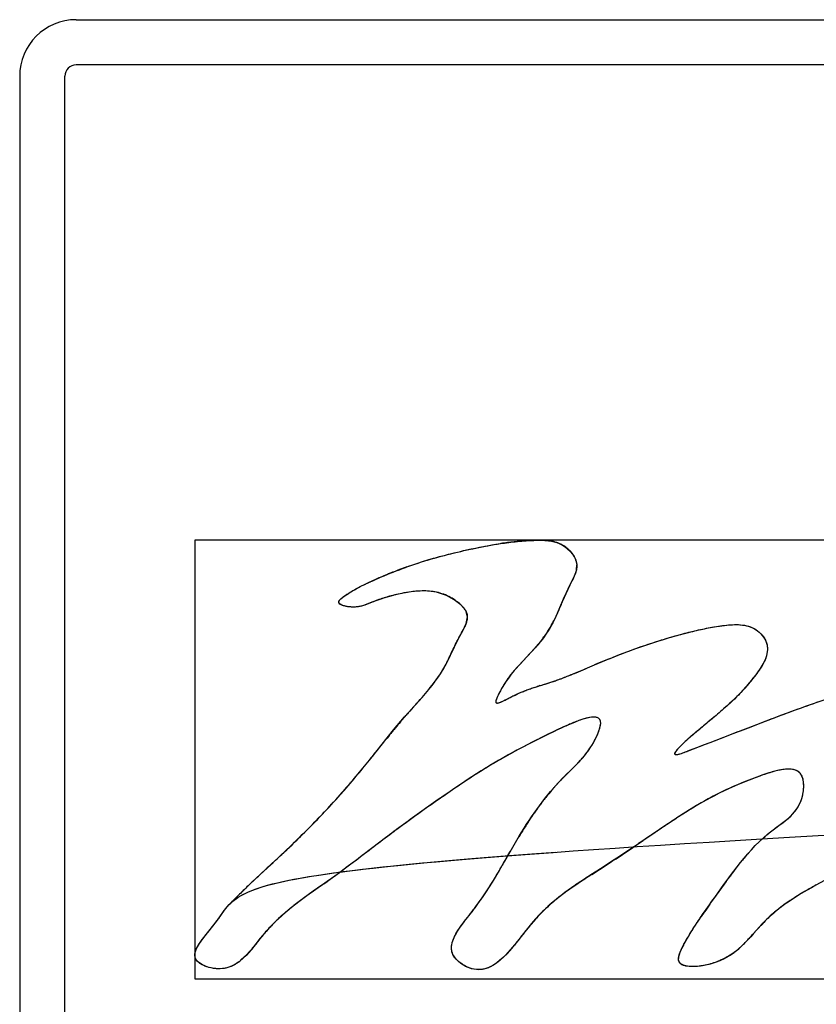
# Model space of a CAD drawing. Header units: inches. Extents: x 3 to 177, y 3 to 114.
# Tile 4 of 95: x 36.741 to 37.296, y 60.355 to 61.041. Entities that reach past the tile are written whole.
import ezdxf

# ---------------------------------------------------------------- set-up
doc = ezdxf.new("R2010")
doc.units = ezdxf.units.IN
doc.header["$LTSCALE"] = 9.973333
doc.header["$MEASUREMENT"] = 0
doc.linetypes.add('DOT', pattern=[0.2, 0.1, -0.1])
doc.layers.get('0').update_dxf_attribs({"linetype": 'CONTINUOUS'})
doc.layers.add('05_ALL_CURVES', color=7, linetype='CONTINUOUS')

msp = doc.modelspace()

# ---------------------------------------------------------------- linework, layer by layer
at = {"color": 7, "linetype": 'Continuous'}
for p, q in [((36.78072, 61.0409), (37.88308, 61.0409)), ((37.88308, 61.0094), (36.78072, 61.0094)), ((36.74135, 61.00153), (36.74135, 56.06058)), ((36.77285, 56.06058), (36.77285, 61.00153)), ((37.09548, 60.678), (37.10248, 60.67829)), ((37.11178, 60.67766), (37.1157, 60.67663)), ((37.12537, 60.67011), (37.12664, 60.66855)), ((37.12895, 60.66406), (37.12947, 60.66087)), ((37.12861, 60.65551), (37.12777, 60.65336)), ((37.12922, 60.65769), (37.12861, 60.65551)), ((37.12613, 60.6499), (37.12181, 60.64105)), ((37.12611, 60.64972), (37.12443, 60.64657)), ((37.12702, 60.65169), (37.12611, 60.64972)), ((37.12777, 60.65336), (37.12702, 60.65169)), ((36.96776, 60.63949), (36.96906, 60.64036)), ((37.12181, 60.64105), (37.11828, 60.63285)), ((37.00146, 60.63987), (36.99478, 60.63795)), ((37.11855, 60.63343), (37.11723, 60.6304)), ((37.11693, 60.62972), (37.11391, 60.62305)), ((37.11828, 60.63285), (37.11517, 60.62572)), ((37.11723, 60.6304), (37.11693, 60.62972)), ((37.11212, 60.61955), (37.10893, 60.6142)), ((37.11517, 60.62572), (37.11212, 60.61955)), ((37.10893, 60.6142), (37.10561, 60.60955)), ((37.10579, 60.60978), (37.10203, 60.60512)), ((37.0998, 60.60257), (37.09542, 60.59779)), ((37.09463, 60.59694), (37.08905, 60.59102)), ((37.09542, 60.59779), (37.09463, 60.59694)), ((37.08905, 60.59102), (37.08509, 60.5865)), ((37.12781, 60.58551), (37.12902, 60.58601)), ((37.13707, 60.58938), (37.14193, 60.59143)), ((37.10758, 60.5781), (37.11411, 60.58023)), ((37.12008, 60.58244), (37.1207, 60.58267)), ((37.1207, 60.58267), (37.12146, 60.58297)), ((37.10387, 60.57699), (37.10521, 60.57739)), ((37.01731, 60.56382), (37.0193, 60.56604)), ((37.0193, 60.56604), (37.0205, 60.56739)), ((37.00958, 60.55517), (37.01731, 60.56382)), ((37.01674, 60.56319), (37.01731, 60.56382)), ((37.00191, 60.54612), (37.00958, 60.55517)), ((37.0082, 60.55359), (37.00882, 60.5543)), ((37.00994, 60.55558), (37.01039, 60.55609)), ((37.24891, 60.5476), (37.27505, 60.5576)), ((37.24916, 60.5477), (37.26141, 60.55242)), ((37.26141, 60.55242), (37.26267, 60.5529)), ((36.99397, 60.53625), (37.00191, 60.54612)), ((37.00179, 60.54597), (37.00224, 60.54652)), ((37.23269, 60.54137), (37.24136, 60.5447)), ((37.23848, 60.54359), (37.24891, 60.5476)), ((37.24136, 60.5447), (37.24362, 60.54557)), ((37.24362, 60.54557), (37.24916, 60.5477)), ((36.99432, 60.53669), (36.9965, 60.53942)), ((37.21783, 60.53565), (37.22164, 60.53712)), ((37.21928, 60.53621), (37.22233, 60.53738)), ((37.22164, 60.53712), (37.22249, 60.53745)), ((37.22233, 60.53738), (37.23195, 60.54108)), ((37.22249, 60.53745), (37.23269, 60.54137)), ((37.23195, 60.54108), (37.23848, 60.54359)), ((36.985, 60.525), (36.99397, 60.53625)), ((36.9932, 60.53527), (36.99432, 60.53669)), ((37.20675, 60.53139), (37.21495, 60.53454)), ((37.207, 60.53149), (37.21499, 60.53456)), ((37.21495, 60.53454), (37.21928, 60.53621)), ((37.21499, 60.53456), (37.21783, 60.53565)), ((36.985, 60.525), (36.9863, 60.52662)), ((37.12146, 60.5143), (37.12574, 60.5185)), ((37.11408, 60.50651), (37.12012, 60.51299)), ((37.11409, 60.5065), (37.11499, 60.50752)), ((37.11499, 60.50752), (37.11682, 60.50951)), ((36.96458, 60.50083), (36.96535, 60.5017)), ((37.27981, 60.48742), (37.28228, 60.49039)), ((36.95227, 60.48743), (36.95314, 60.48835)), ((37.18786, 60.47723), (37.18499, 60.4753)), ((37.18985, 60.47857), (37.18786, 60.47723)), ((37.17766, 60.47036), (37.17569, 60.46903)), ((37.18499, 60.4753), (37.17766, 60.47036)), ((37.08176, 60.45903), (37.08323, 60.4616)), ((36.90597, 60.44267), (36.91961, 60.45536)), ((36.91795, 60.45382), (36.91961, 60.45536)), ((36.91961, 60.45536), (36.92077, 60.45644)), ((37.07928, 60.45467), (37.08176, 60.45903)), ((37.15654, 60.45622), (37.15416, 60.45466)), ((36.90871, 60.44523), (36.91373, 60.44989)), ((36.91373, 60.44989), (36.9143, 60.45042)), ((36.9143, 60.45042), (36.91795, 60.45382)), ((37.07847, 60.45324), (37.07928, 60.45467)), ((37.1443, 60.44824), (37.14311, 60.44748)), ((37.1449, 60.44863), (37.1443, 60.44824)), ((37.23495, 60.44246), (37.24277, 60.45279)), ((36.9043, 60.44111), (36.90553, 60.44226)), ((36.90553, 60.44226), (36.90665, 60.44331)), ((36.90665, 60.44331), (36.90769, 60.44428)), ((36.90769, 60.44428), (36.90871, 60.44523)), ((37.14, 60.44549), (37.12982, 60.43885)), ((37.14172, 60.44659), (37.14008, 60.44554)), ((37.14311, 60.44748), (37.14172, 60.44659)), ((36.94687, 60.43443), (36.9352, 60.42593)), ((36.94885, 60.43582), (36.94687, 60.43443)), ((36.95334, 60.43898), (36.94885, 60.43582)), ((37.22293, 60.42568), (37.22629, 60.43036)), ((37.28377, 60.43088), (37.27552, 60.42548)), ((37.22224, 60.42471), (37.22293, 60.42568)), ((36.87325, 60.40605), (36.87922, 60.4137)), ((36.87912, 60.41355), (36.8828, 60.41885)), ((37.10073, 60.41438), (37.09609, 60.40897)), ((36.87333, 60.40615), (36.87593, 60.40934)), ((36.87593, 60.40934), (36.87912, 60.41355)), ((37.09609, 60.40897), (37.09063, 60.4021)), ((37.25837, 60.4107), (37.25218, 60.4038)), ((37.25764, 60.40991), (37.25263, 60.4043)), ((37.25881, 60.41116), (37.25457, 60.4065)), ((37.25969, 60.41198), (37.25837, 60.4107)), ((36.86784, 60.39919), (36.87325, 60.40605)), ((37.25106, 60.40256), (37.24683, 60.39801)), ((37.25263, 60.4043), (37.25106, 60.40256)), ((37.08474, 60.39477), (37.07973, 60.38919)), ((37.07702, 60.38657), (37.07407, 60.38412)), ((37.07843, 60.38788), (37.07516, 60.38497)), ((37.07973, 60.38919), (37.07702, 60.38657)), ((37.05187, 60.38156), (37.05116, 60.38195))]:
    msp.add_line(p, q, dxfattribs=at)
for points in [[(37.02965, 60.57837), (37.03454, 60.58529), (37.0384, 60.59193), (37.04146, 60.59814), (37.04426, 60.60409), (37.04708, 60.60976), (37.05001, 60.61511), (37.05246, 60.6202), (37.05342, 60.62492), (37.05214, 60.62926), (37.0488, 60.63321), (37.04419, 60.6368), (37.03865, 60.63986), (37.03181, 60.64207), (37.02443, 60.64293), (37.01731, 60.6427), (37.01081, 60.64185), (37.00524, 60.64077), (37.00044, 60.63961), (36.99613, 60.63838), (36.99221, 60.6371), (36.98875, 60.63584), (36.98293, 60.63351)], [(36.98293, 60.63351), (36.9803, 60.63262), (36.97773, 60.63202), (36.97538, 60.63174), (36.97326, 60.63171), (36.97116, 60.63185), (36.96931, 60.63212), (36.96768, 60.63247), (36.96622, 60.63292), (36.96493, 60.63351), (36.96396, 60.63431), (36.96366, 60.63538), (36.96422, 60.6365), (36.96517, 60.6375), (36.96634, 60.63846), (36.96776, 60.63949)], [(37.10561, 60.60955), (37.10235, 60.6055), (37.10098, 60.60392)], [(36.86732, 60.39836), (36.86894, 60.40068), (36.87225, 60.40484), (36.87333, 60.40615)]]:
    msp.add_lwpolyline(points, dxfattribs=at)
for centre, radius, start, end in [((36.78072, 61.00153), 0.03937, 90, 180), ((36.78072, 61.00153), 0.00787, 90, 179.99999), ((37.11179, 60.43952), 0.23906, 96.20416, 98.46914), ((37.10859, 60.46871), 0.2097, 93.98774, 96.19446), ((37.10795, 60.47678), 0.2016, 93.54539, 94.92278), ((37.10757, 60.4824), 0.19597, 93.10582, 93.97078), ((37.10415, 60.62472), 0.05365, 91.34018, 94.25343), ((37.104, 60.63068), 0.04769, 88.8754, 91.32527), ((37.10414, 60.63635), 0.04203, 83.90771, 88.91823), ((37.10457, 60.64065), 0.0377, 80.9224, 83.85936), ((37.10502, 60.6435), 0.03481, 78.80117, 80.91995), ((37.10563, 60.64654), 0.03172, 75.97588, 78.8102), ((37.10659, 60.65031), 0.02782, 70.92111, 76.01746), ((37.10782, 60.65388), 0.02405, 65.61197, 70.90991), ((37.10878, 60.65603), 0.0217, 61.60205, 65.57271), ((37.10874, 60.65598), 0.02176, 57.27661, 61.56545), ((37.10769, 60.65446), 0.02361, 47.66578, 57.1359), ((37.10824, 60.65521), 0.02268, 52.65943, 57.27192), ((37.10766, 60.65445), 0.02363, 48.61726, 52.66184), ((37.10712, 60.65384), 0.02445, 45.21173, 48.62047), ((37.10679, 60.65349), 0.02493, 41.80496, 45.22468), ((37.11206, 60.6578), 0.01811, 33.75267, 36.40818), ((37.11323, 60.65858), 0.01671, 31.51906, 33.74465), ((37.11453, 60.65937), 0.01519, 26.98775, 31.55079), ((37.11598, 60.66011), 0.01356, 21.6756, 26.98725), ((37.11693, 60.6605), 0.01254, 16.53188, 21.63576), ((37.11617, 60.66032), 0.01331, 354.41542, 2.36529), ((37.12253, 60.34868), 0.33034, 112.20855, 114.46372), ((37.12993, 60.33087), 0.34963, 111.79942, 112.22753), ((37.12241, 60.34991), 0.32915, 110.12568, 111.81537), ((37.12275, 60.34892), 0.3302, 109.76186, 111.6455), ((37.11621, 60.66034), 0.01327, 348.49228, 351.66599), ((37.11652, 60.66029), 0.01296, 351.6958, 354.39749), ((37.01679, 60.56871), 0.08609, 123.16061, 123.98901), ((37.28166, 60.56908), 0.1753, 155.86813, 156.29037), ((37.28591, 60.56718), 0.17995, 155.57309, 155.86864), ((37.25303, 60.58228), 0.14378, 153.44058, 155.63399), ((37.03049, 60.52625), 0.11727, 104.33082, 107.72712), ((36.65069, 60.83697), 0.51022, 336.48902, 336.75157), ((36.89478, 60.7323), 0.24463, 336.71114, 337.7253), ((37.04377, 60.6568), 0.07783, 326.10535, 331.23835), ((37.04353, 60.65694), 0.07811, 331.23505, 332.34792), ((37.04309, 60.65716), 0.0786, 332.34939, 332.96491), ((37.034, 60.66177), 0.08879, 332.98286, 334.14442), ((37.04444, 60.65636), 0.07703, 324.55, 326.10024), ((37.03964, 60.65986), 0.08297, 322.8708, 323.8172), ((37.04351, 60.65703), 0.07818, 323.82006, 324.54631), ((36.97422, 60.71476), 0.1684, 318.22553, 318.55001), ((36.98491, 60.70531), 0.15413, 318.55198, 318.7694), ((36.99728, 60.6945), 0.1377, 318.7604, 319.52822), ((37.74381, 59.17231), 1.54149, 112.71788, 112.98305), ((36.98708, 60.92791), 0.37019, 291.05641, 292.29622), ((36.99716, 60.90269), 0.34303, 291.24459, 292.22932), ((37.0052, 60.88288), 0.32165, 292.2385, 292.40632), ((36.884, 61.18051), 0.64302, 292.25419, 292.68556), ((36.48358, 62.13995), 1.68265, 292.55584, 293.03239), ((36.65153, 61.7365), 1.24564, 292.68822, 292.94156), ((37.02784, 60.83427), 0.2683, 287.01838, 287.36968), ((37.03577, 60.80926), 0.24207, 287.34395, 288.03485), ((37.05709, 60.74387), 0.17329, 288.02626, 289.17167), ((37.06345, 60.72532), 0.15368, 289.20232, 289.45143), ((37.04457, 60.77778), 0.20943, 289.39365, 290.52433), ((37.05219, 60.7569), 0.1872, 289.48315, 290.5589), ((37.02369, 60.83315), 0.26861, 290.54007, 291.03033), ((37.02717, 60.8245), 0.25929, 290.50546, 290.9985), ((37.18573, 60.30146), 0.28743, 106.54758, 106.95631), ((37.05205, 60.7536), 0.18407, 285.81956, 286.19829), ((37.04611, 60.77403), 0.20536, 286.20125, 286.69449), ((37.03809, 60.80079), 0.23328, 286.69201, 287.01666), ((36.99274, 60.95783), 0.39672, 286.46989, 286.82716), ((36.57353, 60.96275), 0.59674, 318.04617, 318.50598), ((37.38627, 60.22379), 0.5017, 138.23518, 138.39498), ((39.28679, 58.52157), 3.05308, 138.03263, 138.16437), ((37.27861, 60.31973), 0.3575, 139.53651, 140.40747), ((37.2412, 60.35144), 0.30847, 139.32544, 139.50834), ((37.25452, 60.33999), 0.32603, 139.07015, 139.32467), ((37.28744, 60.31135), 0.36967, 138.64856, 138.91207), ((37.32203, 60.28087), 0.41577, 138.39817, 138.55108), ((37.42996, 60.19461), 0.55388, 140.62801, 140.92884), ((37.36415, 60.24871), 0.46869, 140.38172, 140.54928), ((37.75611, 59.90435), 0.83979, 129.87142, 130.4068), ((37.45905, 60.17104), 0.59132, 140.93165, 141.46554), ((37.49989, 60.20594), 0.44406, 130.45698, 130.73756), ((35.369, 61.82284), 2.07264, 321.28889, 321.59469), ((36.40932, 60.98965), 0.73981, 319.97143, 321.09255), ((36.42786, 60.97424), 0.7157, 319.96052, 321.11941), ((37.06166, 60.58881), 0.09505, 316.28063, 318.38301), ((36.78818, 60.86374), 0.48284, 314.35505, 314.66859), ((37.00057, 60.64875), 0.18063, 314.69791, 315.25485), ((37.04499, 60.60473), 0.1181, 315.25003, 316.28574), ((36.49828, 60.91482), 0.62356, 318.4008, 319.97848), ((36.5002, 60.91322), 0.62106, 318.50046, 319.97739), ((37.22202, 60.41208), 0.14341, 135.72561, 137.19404), ((37.21753, 60.41641), 0.13717, 135.50495, 135.71366), ((36.6275, 61.01812), 0.70557, 314.28158, 314.43403), ((37.2774, 60.50985), 0.00989, 25.20595, 25.41609), ((37.2772, 60.50976), 0.01011, 24.11358, 25.09921), ((37.27701, 60.50967), 0.01032, 23.78741, 24.11578), ((37.2452, 60.39119), 0.17462, 139.35365, 141.19986), ((37.22634, 60.40727), 0.14983, 138.52222, 139.32), ((36.56673, 60.85404), 0.53202, 316.44104, 318.40083), ((36.55001, 60.86937), 0.5547, 316.61585, 318.36438), ((37.28352, 60.3605), 0.22372, 142.19883, 143.17075), ((37.27389, 60.36798), 0.21152, 141.16905, 142.20167), ((37.30515, 60.34466), 0.25053, 144.65675, 145.03072), ((37.29715, 60.35037), 0.2407, 143.50874, 144.66175), ((37.28984, 60.35574), 0.23163, 143.16721, 143.50359), ((37.31789, 60.33585), 0.26602, 145.04639, 146.9483), ((37.62152, 59.83777), 0.77264, 123.12376, 123.96609), ((37.36506, 60.30545), 0.32213, 147.25067, 148.9323), ((37.33558, 60.32424), 0.28718, 146.93286, 147.22279), ((37.40527, 60.28101), 0.36919, 148.90462, 149.11427), ((36.20257, 61.90308), 1.73305, 303.39829, 304.16002), ((36.2594, 61.16631), 0.97022, 313.31509, 313.70492), ((36.11168, 61.32295), 1.18553, 313.03766, 313.31658), ((37.38343, 60.3413), 0.17949, 138.38921, 140.81253), ((36.58418, 60.73491), 0.56891, 330.03304, 330.32269), ((36.07714, 62.10286), 1.9689, 302.67171, 303.16246), ((36.66263, 61.20027), 0.89306, 302.68492, 302.91495), ((37.50577, 60.24568), 0.33476, 142.70495, 143.60799), ((37.39755, 60.32968), 0.19777, 140.78727, 141.50086), ((37.51748, 59.79111), 0.89358, 133.33032, 133.58278), ((37.43099, 59.98678), 0.54322, 122.73861, 123.28956), ((37.80239, 59.40985), 1.22936, 122.59824, 122.75672), ((37.90156, 59.95459), 0.82606, 143.80049, 143.95996), ((37.29148, 60.02754), 0.56651, 133.5113, 134.4931), ((36.20991, 61.4988), 1.29457, 305.04853, 305.19233), ((37.22742, 60.29036), 0.17767, 125.61787, 128.41128), ((37.2348, 60.27998), 0.1904, 125.14752, 127.22192), ((37.24049, 60.27235), 0.19992, 125.12099, 125.65853), ((37.25477, 60.25191), 0.22485, 124.91457, 125.19092), ((37.26419, 60.23841), 0.24132, 123.83636, 125.08538), ((37.28626, 60.20639), 0.2802, 123.46851, 124.86556), ((37.34238, 60.12209), 0.38147, 123.31867, 123.51778), ((37.76136, 60.05613), 0.65296, 143.92676, 145.03128), ((37.41982, 60.20789), 0.26122, 118.96293, 120.66182), ((37.4175, 60.21178), 0.25671, 118.6452, 120.18646), ((37.44927, 60.15501), 0.32175, 118.36734, 118.99194), ((37.20483, 60.11678), 0.44212, 134.58697, 135.89381), ((37.21124, 60.31086), 0.15156, 127.55631, 130.40701), ((37.2133, 60.30829), 0.15485, 128.43921, 130.34216), ((37.22112, 60.2982), 0.16762, 127.26373, 127.59389), ((37.36654, 60.29602), 0.15823, 123.29592, 124.22064), ((37.38055, 60.27444), 0.18396, 120.84732, 123.2535), ((37.39925, 60.24281), 0.22069, 120.69187, 121.55024), ((37.39769, 60.24606), 0.21711, 120.2152, 120.88946), ((37.04065, 60.28553), 0.17556, 129.35362, 130.56026), ((37.04157, 60.2842), 0.17718, 129.55529, 130.50556), ((37.05591, 60.26682), 0.19971, 128.55628, 129.55204), ((37.05508, 60.26793), 0.19833, 128.23113, 129.35189), ((37.08004, 60.23647), 0.23848, 127.39945, 128.54652), ((37.067, 60.25287), 0.21754, 127.96598, 128.24301), ((37.07996, 60.23619), 0.23866, 127.16202, 127.95712), ((37.09662, 60.21428), 0.26618, 126.90383, 127.17051), ((37.19691, 60.3273), 0.12975, 133.34239, 137.84286), ((37.20104, 60.32291), 0.13578, 130.4224, 133.39719), ((37.19945, 60.32464), 0.13343, 132.00474, 133.34889), ((37.67871, 60.09669), 0.5621, 144.29849, 144.97108), ((37.33937, 60.33513), 0.11065, 129.31318, 131.21314), ((37.34245, 60.32931), 0.11712, 128.03909, 129.28433), ((37.33373, 60.34198), 0.10178, 128.2051, 129.29982), ((37.34833, 60.32176), 0.1267, 126.27388, 128.03108), ((37.33459, 60.34086), 0.10319, 127.19213, 128.19502), ((37.34168, 60.33145), 0.11498, 125.1301, 127.17032), ((37.35388, 60.31425), 0.13604, 125.58187, 126.28553), ((37.35943, 60.30645), 0.14561, 124.21569, 125.5738), ((36.75148, 60.50633), 0.1578, 324.05241, 326.35895), ((37.01357, 60.31587), 0.1349, 132.19345, 134.96618), ((37.01947, 60.30965), 0.14347, 132.27294, 133.75571), ((37.02526, 60.30309), 0.15222, 131.19402, 132.22415), ((37.02407, 60.30463), 0.15027, 131.96773, 132.28146), ((37.02965, 60.29838), 0.15865, 130.55997, 131.95731), ((37.03246, 60.29488), 0.16315, 130.51015, 131.19685), ((37.56674, 60.17502), 0.42546, 144.95303, 145.47799), ((37.32687, 60.3471), 0.09347, 133.94326, 134.78678), ((37.33365, 60.33988), 0.10337, 129.22004, 133.87464), ((37.33568, 60.33747), 0.10652, 130.45701, 131.08467), ((37.33846, 60.3342), 0.11081, 129.24929, 130.453), ((37.00644, 60.32285), 0.12492, 134.91752, 139.15442), ((37.00641, 60.32327), 0.1246, 135.03964, 139.00059), ((37.01237, 60.31703), 0.13323, 134.6148, 134.9554), ((37.01449, 60.31487), 0.13625, 133.76207, 134.61279), ((37.32901, 60.34497), 0.09649, 134.80057, 136.68683), ((37.01905, 60.31221), 0.14141, 138.98063, 140.74064), ((37.15345, 60.48903), 0.13041, 316.18525, 317.61998), ((36.99446, 60.63247), 0.34455, 318.19396, 318.41718), ((36.91092, 60.36821), 0.05307, 144.27983, 145.33425), ((37.24804, 60.37198), 0.0504, 153.65658, 154.16899), ((37.25214, 60.36994), 0.05498, 153.17914, 153.65672), ((37.26294, 60.36444), 0.0671, 151.75362, 153.14466), ((37.20552, 60.43618), 0.05617, 306.69664, 309.82428), ((37.19955, 60.44326), 0.06544, 309.86601, 313.57838), ((37.18953, 60.45384), 0.08001, 313.55382, 315.74356), ((37.20816, 60.43263), 0.05174, 302.92565, 306.69871), ((36.8742, 60.41105), 0.03312, 306.70692, 309.48616), ((36.87443, 60.41077), 0.03276, 306.78543, 308.65876), ((37.06365, 60.40403), 0.02538, 240.57791, 241.08974), ((37.06364, 60.40402), 0.02535, 241.08975, 241.36427), ((37.06362, 60.40398), 0.02532, 241.3642, 241.87991), ((37.0636, 60.40394), 0.02527, 241.87997, 242.15413), ((37.06358, 60.40391), 0.02523, 242.15415, 242.35201)]:
    msp.add_arc(centre, radius, start, end, dxfattribs=at)
for points, knots in [([(36.99478, 60.63795), (36.99204, 60.63708), (36.98471, 60.63442), (36.9759, 60.63009), (36.9602, 60.63415), (36.97265, 60.64307), (36.98789, 60.65071), (37.01753, 60.66277), (37.05594, 60.67278), (37.09029, 60.67871), (37.11915, 60.67831), (37.13312, 60.66195), (37.12039, 60.64056), (37.1136, 60.61769), (37.09336, 60.59528), (37.08303, 60.58502), (37.07788, 60.57628)], [0, 0, 0, 0, 0.027428, 0.075834, 0.104109, 0.126385, 0.180441, 0.293539, 0.413268, 0.561773, 0.625647, 0.678152, 0.727962, 0.838346, 0.912969, 1, 1, 1, 1]), ([(37.00915, 60.65897), (37.01456, 60.66095), (37.02551, 60.66461), (37.04221, 60.66914), (37.05908, 60.67295), (37.07043, 60.67505), (37.07613, 60.67591)], [0, 0, 0, 0, 0.24999, 0.499989, 0.749999, 1, 1, 1, 1]), ([(37.0111, 60.65968), (37.01297, 60.66035), (37.02708, 60.66526), (37.05312, 60.67204), (37.07789, 60.67654), (37.09065, 60.67764)], [0, 0, 0, 0, 0.070767, 0.533982, 1, 1, 1, 1]), ([(37.07613, 60.67591), (37.08011, 60.67651), (37.08811, 60.67754), (37.09615, 60.67805), (37.10017, 60.67823)], [0, 0, 0, 0, 0.499991, 1, 1, 1, 1]), ([(37.1157, 60.67663), (37.117, 60.67618), (37.11862, 60.67545), (37.12018, 60.6745), (37.1205, 60.67429)], [0, 0, 0, 0, 0.789282, 1, 1, 1, 1]), ([(37.12662, 60.66854), (37.12817, 60.66639), (37.12968, 60.66299), (37.12953, 60.65958), (37.12937, 60.65855)], [0, 0, 0, 0, 0.699757, 1, 1, 1, 1]), ([(36.9697, 60.64078), (36.97224, 60.64244), (36.97746, 60.64555), (36.98297, 60.64811), (36.98573, 60.64937)], [0, 0, 0, 0, 0.499938, 1, 1, 1, 1]), ([(37.02694, 60.57496), (37.0291, 60.57761), (37.03328, 60.58303), (37.0377, 60.59037), (37.04071, 60.59651), (37.04287, 60.60116), (37.04506, 60.6058), (37.04737, 60.61038), (37.04946, 60.61411), (37.05109, 60.61711), (37.05222, 60.61942), (37.0531, 60.62186), (37.05349, 60.62442), (37.05327, 60.62703), (37.05219, 60.62941), (37.05058, 60.63144), (37.04817, 60.63388), (37.04478, 60.63652), (37.04038, 60.63916), (37.03406, 60.64185), (37.02552, 60.64326), (37.01525, 60.64268), (37.00682, 60.6412), (37.00018, 60.63958), (36.99525, 60.63814), (36.99039, 60.63651), (36.98563, 60.6346), (36.98168, 60.63296), (36.97836, 60.6321), (36.97582, 60.63172), (36.97325, 60.63166), (36.97069, 60.63186), (36.96816, 60.63231), (36.9661, 60.63291), (36.96475, 60.63358), (36.96408, 60.63413), (36.96373, 60.63468), (36.96358, 60.63534), (36.96378, 60.63597), (36.96416, 60.6365), (36.96474, 60.63714), (36.96555, 60.63784), (36.9669, 60.63889), (36.96795, 60.63962), (36.96866, 60.6401)], [0, 0, 0, 0, 0.062467, 0.124925, 0.156159, 0.187398, 0.21863, 0.249868, 0.281087, 0.296713, 0.312368, 0.328007, 0.343812, 0.359511, 0.375055, 0.390857, 0.40654, 0.437722, 0.468986, 0.500232, 0.562601, 0.625034, 0.687484, 0.718718, 0.74995, 0.781183, 0.812415, 0.843643, 0.85926, 0.874876, 0.89049, 0.906105, 0.921717, 0.937315, 0.945155, 0.949072, 0.953059, 0.956999, 0.960862, 0.964866, 0.968787, 0.976568, 0.984387, 1, 1, 1, 1]), ([(37.1485, 60.5942), (37.15211, 60.59571), (37.16932, 60.60278), (37.19552, 60.61131), (37.22674, 60.61901), (37.25284, 60.62101), (37.26685, 60.60125), (37.24805, 60.57598), (37.23765, 60.56545), (37.22049, 60.55118), (37.21775, 60.54888)], [0, 0, 0, 0, 0.058068, 0.276332, 0.435418, 0.574534, 0.636749, 0.768161, 0.963382, 1, 1, 1, 1]), ([(37.18592, 60.60797), (37.1895, 60.60909), (37.19669, 60.61124), (37.20754, 60.61421), (37.21851, 60.61676), (37.22774, 60.61841), (37.23519, 60.61934), (37.24083, 60.61963), (37.24647, 60.6192), (37.25196, 60.61762), (37.25675, 60.61448), (37.25988, 60.61086), (37.26157, 60.60746), (37.26254, 60.6038), (37.26235, 60.59898), (37.26025, 60.59369), (37.25737, 60.58885), (37.25404, 60.5843), (37.24932, 60.57847), (37.24321, 60.57135), (37.23506, 60.56357), (37.22654, 60.55622), (37.2179, 60.54901), (37.21072, 60.54299), (37.20509, 60.53803), (37.20235, 60.53547), (37.20103, 60.53413)], [0, 0, 0, 0, 0.062453, 0.124902, 0.187353, 0.249803, 0.281033, 0.312277, 0.343699, 0.37493, 0.406245, 0.43771, 0.453387, 0.469059, 0.50034, 0.531628, 0.562881, 0.594105, 0.625335, 0.687775, 0.750213, 0.812659, 0.875108, 0.937556, 0.96878, 1, 1, 1, 1]), ([(37.14192, 60.59143), (37.14912, 60.59454), (37.16362, 60.60051), (37.17844, 60.60563), (37.18592, 60.60797)], [0, 0, 0, 0, 0.500015, 1, 1, 1, 1]), ([(37.27505, 60.5576), (37.28966, 60.56306), (37.31933, 60.57347), (37.35936, 60.58056), (37.42727, 60.59922), (37.41092, 60.55607), (37.40297, 60.53962), (37.3689, 60.51684), (37.40807, 60.52017), (37.43746, 60.5325), (37.48464, 60.53893), (37.54041, 60.55267), (37.54658, 60.50527), (37.51364, 60.48691), (37.48489, 60.46344), (37.46074, 60.44983), (37.45174, 60.42493), (37.45802, 60.42352), (37.46148, 60.42368)], [0, 0, 0, 0, 0.083769, 0.164829, 0.268117, 0.305693, 0.364678, 0.40764, 0.431943, 0.519621, 0.612562, 0.706932, 0.749894, 0.822929, 0.89038, 0.957006, 0.982057, 1, 1, 1, 1]), ([(37.08509, 60.5865), (37.08434, 60.5856), (37.08287, 60.58377), (37.0808, 60.58092), (37.07889, 60.57798), (37.0771, 60.57495), (37.0757, 60.57237), (37.07466, 60.57027), (37.07392, 60.56868), (37.07336, 60.56731), (37.07308, 60.5662), (37.07296, 60.56524), (37.07372, 60.56478), (37.0743, 60.56485), (37.07488, 60.56498), (37.07558, 60.56518), (37.0764, 60.5655), (37.07721, 60.56584), (37.07828, 60.56633), (37.07959, 60.56698), (37.08115, 60.56779), (37.08323, 60.56887), (37.08585, 60.57018), (37.08904, 60.57166), (37.09227, 60.57304), (37.09555, 60.57431), (37.09888, 60.57545), (37.10111, 60.57616), (37.10223, 60.5765)], [0, 0, 0, 0, 0.062512, 0.125021, 0.187531, 0.250042, 0.312552, 0.343807, 0.375063, 0.406318, 0.421909, 0.437489, 0.452887, 0.460754, 0.468688, 0.484252, 0.499898, 0.515528, 0.531153, 0.562411, 0.593668, 0.624925, 0.687437, 0.749949, 0.812462, 0.874974, 0.937486, 1, 1, 1, 1]), ([(37.07788, 60.57628), (37.07682, 60.57448), (37.07481, 60.57074), (37.07099, 60.56216), (37.08232, 60.56861), (37.08905, 60.57169), (37.09163, 60.57276)], [0, 0, 0, 0, 0.195781, 0.376595, 0.738224, 1, 1, 1, 1]), ([(37.61269, 60.41863), (37.58739, 60.41713), (37.52882, 60.41448), (37.45484, 60.39772), (37.40416, 60.38118), (37.36547, 60.36579), (37.35698, 60.39801), (37.37033, 60.42177), (37.41386, 60.43941), (37.37904, 60.45856), (37.34683, 60.46234), (37.30332, 60.44271), (37.25823, 60.41693), (37.23819, 60.38217), (37.1948, 60.3796), (37.21014, 60.40827), (37.22967, 60.43451), (37.25469, 60.47159), (37.28736, 60.48968), (37.28946, 60.52431), (37.23478, 60.50797), (37.19821, 60.48451), (37.14316, 60.44676), (37.09937, 60.42089), (37.06936, 60.36857), (37.03401, 60.39304), (37.06741, 60.43028), (37.08521, 60.46818), (37.11506, 60.51052), (37.13856, 60.5292), (37.15271, 60.5634), (37.08943, 60.53419), (37.05651, 60.51414), (37.0033, 60.47697), (36.95802, 60.44094), (36.91437, 60.41344), (36.89089, 60.37399), (36.85399, 60.38645), (36.87716, 60.40875), (36.89689, 60.44526), (36.9788, 60.45732), (37.62407, 60.48995)], [0, 0, 0, 0, 0.045032, 0.106602, 0.128454, 0.150261, 0.159626, 0.178615, 0.199602, 0.211652, 0.231617, 0.260967, 0.293001, 0.321832, 0.334703, 0.344068, 0.365424, 0.401829, 0.418582, 0.430428, 0.447239, 0.491837, 0.52387, 0.560409, 0.591406, 0.601278, 0.620723, 0.657975, 0.68759, 0.707185, 0.71655, 0.73786, 0.779858, 0.812449, 0.847, 0.88416, 0.906671, 0.917303, 0.934085, 0.943957, 1, 1, 1, 1]), ([(37.20267, 60.39394), (37.20359, 60.39583), (37.21193, 60.41067), (37.22967, 60.43451), (37.25469, 60.47159), (37.28736, 60.48968), (37.28946, 60.52431), (37.23478, 60.50797), (37.19821, 60.48451), (37.14316, 60.44676), (37.09937, 60.42089), (37.06936, 60.36857), (37.03401, 60.39304), (37.06741, 60.43028), (37.08521, 60.46818), (37.11506, 60.51052), (37.13856, 60.5292), (37.15271, 60.5634), (37.08943, 60.53419), (37.05651, 60.51414), (37.0033, 60.47697), (36.95802, 60.44094), (36.91437, 60.41344), (36.89089, 60.37399), (36.85399, 60.38645), (36.87716, 60.40875), (36.8919, 60.43603), (36.9335, 60.44796), (37.11487, 60.46098)], [0, 0, 0, 0, 0.005034, 0.038494, 0.095534, 0.121782, 0.140343, 0.166682, 0.236558, 0.286749, 0.343998, 0.392565, 0.408032, 0.438499, 0.496865, 0.543267, 0.573968, 0.588641, 0.62203, 0.687833, 0.738898, 0.793032, 0.851255, 0.886526, 0.903184, 0.929478, 0.944945, 1, 1, 1, 1]), ([(37.04343, 60.38929), (37.04336, 60.38941), (37.03883, 60.39841), (37.06741, 60.43028), (37.08521, 60.46818), (37.11506, 60.51052), (37.13856, 60.5292), (37.15271, 60.5634), (37.08943, 60.53419), (37.05651, 60.51414), (37.0033, 60.47697), (36.95802, 60.44094), (36.91437, 60.41344), (36.89089, 60.37399), (36.85399, 60.38645), (36.87716, 60.40875), (36.8919, 60.43603), (36.9335, 60.44796), (37.11487, 60.46098)], [0, 0, 0, 0, 0.000737, 0.052166, 0.15069, 0.229017, 0.280842, 0.305611, 0.361973, 0.473051, 0.55925, 0.650631, 0.748913, 0.808451, 0.836571, 0.880956, 0.907065, 1, 1, 1, 1]), ([(37.05116, 60.38195), (37.04772, 60.38389), (37.03567, 60.3949), (37.06741, 60.43028), (37.08521, 60.46818), (37.11506, 60.51052), (37.13856, 60.5292), (37.15271, 60.5634), (37.08943, 60.53419), (37.05651, 60.51414), (37.0033, 60.47697), (36.97319, 60.45302), (36.95669, 60.44133), (36.9557, 60.44063)], [0, 0, 0, 0, 0.025785, 0.102194, 0.248574, 0.364946, 0.441943, 0.478743, 0.56248, 0.727512, 0.855579, 0.991346, 1, 1, 1, 1]), ([(37.13271, 60.52569), (37.13448, 60.52767), (37.13699, 60.53078), (37.13992, 60.53522), (37.14191, 60.53868), (37.14368, 60.54226), (37.14493, 60.54534), (37.14571, 60.54789), (37.14611, 60.54984), (37.14627, 60.55186), (37.14563, 60.5535), (37.14462, 60.55441), (37.14368, 60.5548), (37.14268, 60.55499), (37.14135, 60.55509), (37.13968, 60.55498), (37.13706, 60.55453), (37.13385, 60.55364), (37.13008, 60.55233), (37.12637, 60.55086), (37.12149, 60.54876), (37.11547, 60.54595), (37.10829, 60.54247), (37.09877, 60.53774), (37.08696, 60.53164), (37.07304, 60.52385), (37.05947, 60.51546), (37.04618, 60.50664), (37.03302, 60.49763), (37.01998, 60.48845), (37.00277, 60.47596), (36.98169, 60.45976), (36.96469, 60.44697), (36.956, 60.44084)], [0, 0, 0, 0, 0.031234, 0.046857, 0.06248, 0.0781, 0.093724, 0.101528, 0.109349, 0.11718, 0.125047, 0.128937, 0.132852, 0.136857, 0.140818, 0.148601, 0.15641, 0.172044, 0.187664, 0.203287, 0.218909, 0.250152, 0.281397, 0.312641, 0.375128, 0.437614, 0.5001, 0.562588, 0.625076, 0.687565, 0.750054, 0.87503, 1, 1, 1, 1]), ([(37.2101, 60.54241), (37.2013, 60.53483), (37.19231, 60.52616), (37.20364, 60.53021), (37.20675, 60.53139)], [0, 0, 0, 0, 0.73938, 1, 1, 1, 1]), ([(37.20103, 60.53413), (37.20058, 60.53366), (37.19967, 60.53271), (37.19862, 60.53145), (37.19798, 60.53048), (37.19772, 60.52989), (37.19762, 60.52935), (37.19804, 60.52898), (37.19853, 60.52891), (37.19903, 60.52896), (37.19968, 60.52904), (37.20048, 60.52923), (37.20174, 60.52959), (37.2033, 60.53012), (37.20515, 60.53079), (37.20638, 60.53125), (37.207, 60.53149)], [0, 0, 0, 0, 0.124943, 0.249852, 0.31214, 0.34378, 0.375236, 0.406185, 0.437629, 0.468995, 0.500185, 0.562681, 0.625149, 0.750096, 0.875048, 1, 1, 1, 1]), ([(37.20383, 60.3962), (37.20445, 60.39735), (37.2123, 60.41117), (37.22967, 60.43451), (37.25469, 60.47159), (37.28736, 60.48968), (37.28946, 60.52431), (37.23478, 60.50797), (37.19821, 60.48451), (37.15517, 60.45499), (37.13513, 60.44243), (37.12982, 60.43885)], [0, 0, 0, 0, 0.010023, 0.120333, 0.308377, 0.394912, 0.456101, 0.542935, 0.773298, 0.938763, 1, 1, 1, 1]), ([(37.28228, 60.49039), (37.28377, 60.49244), (37.28557, 60.49585), (37.28699, 60.50071), (37.28759, 60.50447), (37.28771, 60.50828), (37.28727, 60.51208), (37.28597, 60.51507), (37.28422, 60.51695), (37.28255, 60.51792), (37.28072, 60.51849), (37.2782, 60.51888), (37.27501, 60.51881), (37.27126, 60.51824), (37.26633, 60.51708), (37.26029, 60.51518), (37.25077, 60.51177), (37.23903, 60.50703), (37.22533, 60.50049), (37.21209, 60.49304), (37.20355, 60.48761), (37.19932, 60.48485)], [0, 0, 0, 0, 0.062392, 0.093664, 0.124919, 0.156168, 0.187458, 0.21885, 0.234517, 0.250108, 0.265925, 0.281701, 0.312921, 0.344158, 0.375407, 0.437866, 0.50033, 0.625246, 0.750159, 0.875075, 1, 1, 1, 1]), ([(37.40159, 60.44201), (37.40156, 60.44225), (37.40052, 60.44675), (37.37904, 60.45856), (37.34683, 60.46234), (37.30332, 60.44271), (37.25823, 60.41693), (37.23819, 60.38217), (37.1948, 60.3796), (37.21014, 60.40827), (37.22967, 60.43451), (37.25469, 60.47159), (37.28736, 60.48968), (37.28946, 60.52431), (37.25557, 60.51418), (37.23703, 60.50618), (37.22866, 60.502)], [0, 0, 0, 0, 0.002566, 0.048026, 0.123345, 0.234076, 0.354929, 0.4637, 0.512259, 0.547591, 0.628159, 0.765504, 0.828707, 0.873398, 0.93682, 1, 1, 1, 1]), ([(37.22866, 60.502), (37.21474, 60.49504), (37.19781, 60.48399), (37.17879, 60.47111), (37.17259, 60.46694)], [0, 0, 0, 0, 0.677991, 1, 1, 1, 1]), ([(37.22866, 60.502), (37.21474, 60.49504), (37.20133, 60.48629), (37.18661, 60.47639), (37.18447, 60.47495)], [0, 0, 0, 0, 0.855997, 1, 1, 1, 1]), ([(36.91961, 60.45536), (36.92103, 60.45668), (36.93218, 60.4671), (36.94308, 60.47777), (36.95227, 60.48743)], [0, 0, 0, 0, 0.126453, 1, 1, 1, 1]), ([(37.2581, 60.46963), (37.25981, 60.47123), (37.26332, 60.47433), (37.2708, 60.47994), (37.27661, 60.484), (37.27981, 60.48742)], [0, 0, 0, 0, 0.250182, 0.500191, 1, 1, 1, 1]), ([(37.07516, 60.38497), (37.0734, 60.38354), (37.07056, 60.38159), (37.06636, 60.37983), (37.0619, 60.37888), (37.0561, 60.37939), (37.05092, 60.38189), (37.04724, 60.38456), (37.04483, 60.38699), (37.04293, 60.38987), (37.04209, 60.39324), (37.04229, 60.39667), (37.04357, 60.40105), (37.04632, 60.40605), (37.05026, 60.41157), (37.05447, 60.4169), (37.05863, 60.42226), (37.06394, 60.42958), (37.07017, 60.43903), (37.07478, 60.44682), (37.07704, 60.45074)], [0, 0, 0, 0, 0.06268, 0.094007, 0.125295, 0.187811, 0.250287, 0.281529, 0.312945, 0.344341, 0.375488, 0.406956, 0.438228, 0.500641, 0.563066, 0.62549, 0.687907, 0.750331, 0.87516, 1, 1, 1, 1]), ([(37.11306, 60.42631), (37.10977, 60.42352), (37.10342, 60.41764), (37.09498, 60.40779), (37.08712, 60.39751), (37.08153, 60.39089), (37.07843, 60.38788)], [0, 0, 0, 0, 0.250048, 0.500035, 0.750047, 1, 1, 1, 1]), ([(37.26834, 60.42001), (37.26558, 60.41775), (37.25129, 60.4049), (37.23819, 60.38217), (37.19645, 60.37969), (37.20146, 60.39179), (37.20383, 60.3962)], [0, 0, 0, 0, 0.117083, 0.635242, 0.866562, 1, 1, 1, 1]), ([(37.23629, 60.38919), (37.23371, 60.38753), (37.22958, 60.38539), (37.22377, 60.38338), (37.2193, 60.38225), (37.21474, 60.38148), (37.21014, 60.38114), (37.20628, 60.3814), (37.20366, 60.38211), (37.20229, 60.38285), (37.20139, 60.38361), (37.20075, 60.3846), (37.20035, 60.38611), (37.20046, 60.38807), (37.20111, 60.39029), (37.20195, 60.39244), (37.20294, 60.39453), (37.20438, 60.39725), (37.20629, 60.40058), (37.20866, 60.40454), (37.2119, 60.40976), (37.21446, 60.4136), (37.2162, 60.41613)], [0, 0, 0, 0, 0.124807, 0.187279, 0.249744, 0.31221, 0.37466, 0.437081, 0.468316, 0.484215, 0.500014, 0.515539, 0.531296, 0.56271, 0.593965, 0.625203, 0.656439, 0.687677, 0.750142, 0.812608, 0.875074, 1, 1, 1, 1]), ([(36.91195, 60.40455), (36.91149, 60.40402), (36.90589, 60.39742), (36.90075, 60.38987), (36.89489, 60.38518)], [0, 0, 0, 0, 0.081591, 1, 1, 1, 1]), ([(36.90956, 60.40169), (36.90728, 60.3989), (36.90293, 60.39316), (36.89805, 60.38778), (36.89526, 60.38549)], [0, 0, 0, 0, 0.50009, 1, 1, 1, 1]), ([(36.87035, 60.38166), (36.86954, 60.382), (36.86796, 60.38274), (36.86574, 60.38418), (36.86405, 60.38625), (36.86323, 60.38883), (36.86363, 60.39148), (36.8649, 60.39473), (36.86629, 60.39696), (36.86728, 60.39839)], [0, 0, 0, 0, 0.125221, 0.250531, 0.375789, 0.501147, 0.625744, 0.751187, 1, 1, 1, 1]), ([(36.894, 60.38449), (36.89233, 60.38325), (36.88962, 60.38164), (36.88567, 60.3803), (36.88156, 60.37958), (36.87632, 60.3798), (36.87227, 60.38088), (36.87035, 60.38166)], [0, 0, 0, 0, 0.250107, 0.375407, 0.500497, 0.750583, 1, 1, 1, 1])]:
    msp.add_open_spline(points, degree=3, knots=knots, dxfattribs=at)
for points in [[(37.10248, 60.67829), (37.10562, 60.67835), (37.10875, 60.67823), (37.11178, 60.67766)], [(37.12359, 60.67191), (37.12472, 60.67088), (37.12575, 60.66975), (37.12662, 60.66854)], [(37.12937, 60.65855), (37.12893, 60.65567), (37.12759, 60.65278), (37.12613, 60.6499)], [(37.0205, 60.56739), (37.02369, 60.571), (37.02679, 60.57464), (37.02965, 60.57837)], [(37.09163, 60.57276), (37.09548, 60.57435), (37.09878, 60.57544), (37.10191, 60.5764)], [(37.26267, 60.5529), (37.27474, 60.55757), (37.28689, 60.56208), (37.29916, 60.56618)], [(36.92977, 60.46494), (36.93743, 60.47226), (36.94497, 60.47974), (36.95227, 60.48743)], [(36.88736, 60.42449), (36.89339, 60.43073), (36.89964, 60.43674), (36.90597, 60.44267)], [(36.8828, 60.41885), (36.8842, 60.42082), (36.88563, 60.4227), (36.88736, 60.42449)], [(36.88285, 60.41892), (36.88422, 60.42087), (36.88571, 60.42276), (36.88736, 60.42449)], [(37.26647, 60.41837), (37.2634, 60.41569), (37.26047, 60.41284), (37.25764, 60.40991)], [(37.05118, 60.38193), (37.05117, 60.38194), (37.05117, 60.38194), (37.05116, 60.38195)]]:
    msp.add_open_spline(points, degree=3, dxfattribs=at)
at = {"layer": '05_ALL_CURVES', "color": 7, "linetype": 'DOT'}
for p, q in [((37.8527, 60.67823), (36.86343, 60.67823)), ((36.86343, 60.67823), (36.86343, 60.37267)), ((36.86343, 60.37267), (37.8527, 60.37267))]:
    msp.add_line(p, q, dxfattribs=at)

doc.saveas('drawing.dxf')
